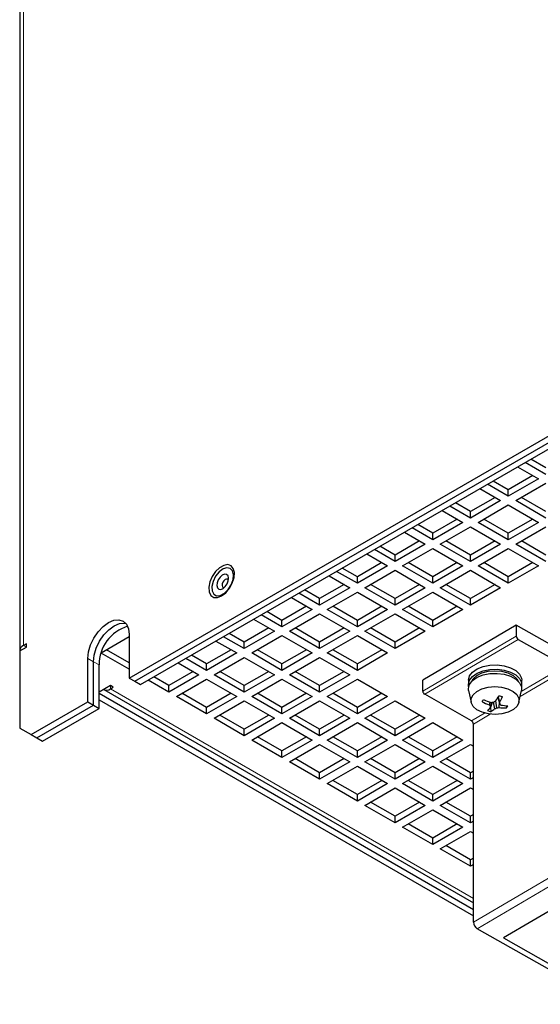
# Model space of a CAD drawing. Header units: millimetres. Extents: x 5 to 418, y 2 to 292.
# Tile 16 of 20: x 325 to 351, y 102 to 151. Entities that reach past the tile are written whole.
import ezdxf

# ---------------------------------------------------------------- set-up
doc = ezdxf.new("R2010")
doc.units = ezdxf.units.MM

msp = doc.modelspace()

# ---------------------------------------------------------------- linework, layer by layer
at = {"color": 7, "linetype": 'Continuous', "lineweight": 25}
for p, q in [((324.959, 167.0921), (324.959, 119.1883)), ((330.434, 117.8269), (356.644, 132.9576)), ((330.7168, 117.6636), (356.9269, 132.7944)), ((330.9996, 117.5003), (357.2097, 132.6311)), ((351.27, 128.0055), (350.2336, 128.6039)), ((351.27, 128.3321), (350.5165, 128.7672)), ((349.8565, 128.3861), (350.8929, 127.7878)), ((349.3844, 127.2436), (348.6309, 127.6786)), ((350.61, 127.9511), (349.3844, 127.2436)), ((350.8929, 127.7878), (349.3844, 126.917)), ((349.7615, 126.6993), (351.27, 127.5701)), ((347.9709, 127.2976), (349.0073, 126.6993)), ((349.3844, 126.917), (348.348, 127.5153)), ((349.3844, 126.917), (349.3844, 127.2436)), ((347.4988, 126.1551), (346.7453, 126.5901)), ((348.7244, 126.8626), (347.4988, 126.1551)), ((349.0073, 126.6993), (347.4988, 125.8284)), ((351.27, 125.8284), (349.7615, 126.6993)), ((351.27, 126.1551), (350.0444, 126.8626)), ((346.0852, 126.2091), (347.1217, 125.6107)), ((347.4988, 125.8284), (346.4624, 126.4268)), ((347.4988, 125.8284), (347.4988, 126.1551)), ((347.8759, 125.6107), (349.3844, 126.4816)), ((349.3844, 126.4816), (350.8929, 125.6107)), ((346.8388, 125.774), (345.6132, 125.0665)), ((347.1217, 125.6107), (345.6132, 124.7399)), ((349.3844, 124.7399), (347.8759, 125.6107)), ((349.3844, 125.0665), (348.1588, 125.774)), ((350.61, 125.774), (349.3844, 125.0665)), ((350.8929, 125.6107), (349.3844, 124.7399)), ((344.1996, 125.1205), (345.2361, 124.5222)), ((345.6132, 124.7399), (344.5767, 125.3382)), ((345.6132, 125.0665), (344.8596, 125.5015)), ((345.6132, 124.7399), (345.6132, 125.0665)), ((345.9903, 124.5222), (347.4988, 125.393)), ((347.4988, 125.393), (349.0073, 124.5222)), ((349.3844, 124.7399), (349.3844, 125.0665)), ((349.7615, 124.5222), (351.27, 125.393)), ((344.9532, 124.6855), (343.7276, 123.978)), ((347.4988, 123.978), (346.2732, 124.6855)), ((348.7244, 124.6855), (347.4988, 123.978)), ((351.27, 123.978), (350.0444, 124.6855)), ((343.7276, 123.6514), (342.6911, 124.2497)), ((343.7276, 123.978), (342.974, 124.413)), ((345.2361, 124.5222), (343.7276, 123.6514)), ((344.1047, 123.4336), (345.6132, 124.3045)), ((345.6132, 124.3045), (347.1217, 123.4336)), ((347.4988, 123.6514), (345.9903, 124.5222)), ((349.0073, 124.5222), (347.4988, 123.6514)), ((347.8759, 123.4336), (349.3844, 124.3045)), ((349.3844, 124.3045), (350.8929, 123.4336)), ((351.27, 123.6514), (349.7615, 124.5222)), ((343.0676, 123.597), (341.8419, 122.8894)), ((342.314, 124.032), (343.3504, 123.4336)), ((343.7276, 123.6514), (343.7276, 123.978)), ((345.6132, 122.8894), (344.3876, 123.597)), ((346.8388, 123.597), (345.6132, 122.8894)), ((347.4988, 123.6514), (347.4988, 123.978)), ((349.3844, 122.8894), (348.1588, 123.597)), ((350.61, 123.597), (349.3844, 122.8894)), ((341.8419, 122.5628), (340.8055, 123.1611)), ((341.8419, 122.8894), (341.0884, 123.3244)), ((343.3504, 123.4336), (341.8419, 122.5628)), ((342.2191, 122.3451), (343.7276, 123.2159)), ((343.7276, 123.2159), (345.2361, 122.3451)), ((345.6132, 122.5628), (344.1047, 123.4336)), ((347.1217, 123.4336), (345.6132, 122.5628)), ((345.9903, 122.3451), (347.4988, 123.2159)), ((347.4988, 123.2159), (349.0073, 122.3451)), ((349.3844, 122.5628), (347.8759, 123.4336)), ((350.8929, 123.4336), (349.3844, 122.5628)), ((340.4284, 122.9434), (341.4648, 122.3451)), ((341.8419, 122.5628), (341.8419, 122.8894)), ((345.6132, 122.5628), (345.6132, 122.8894)), ((349.3844, 122.5628), (349.3844, 122.8894)), ((339.9563, 121.8009), (339.2028, 122.2359)), ((341.1819, 122.5084), (339.9563, 121.8009)), ((341.4648, 122.3451), (339.9563, 121.4743)), ((340.3335, 121.2566), (341.8419, 122.1274)), ((341.8419, 122.1274), (343.3504, 121.2566)), ((343.7276, 121.4743), (342.2191, 122.3451)), ((343.7276, 121.8009), (342.502, 122.5084)), ((344.9532, 122.5084), (343.7276, 121.8009)), ((345.2361, 122.3451), (343.7276, 121.4743)), ((344.1047, 121.2566), (345.6132, 122.1274)), ((345.6132, 122.1274), (347.1217, 121.2566)), ((347.4988, 121.4743), (345.9903, 122.3451)), ((347.4988, 121.8009), (346.2732, 122.5084)), ((348.7244, 122.5084), (347.4988, 121.8009)), ((349.0073, 122.3451), (347.4988, 121.4743)), ((338.5428, 121.8549), (339.5792, 121.2566)), ((339.9563, 121.4743), (338.9199, 122.0726)), ((339.9563, 121.4743), (339.9563, 121.8009)), ((343.7276, 121.4743), (343.7276, 121.8009)), ((347.4988, 121.4743), (347.4988, 121.8009)), ((338.0707, 120.7123), (337.3172, 121.1474)), ((339.2963, 121.4199), (338.0707, 120.7123)), ((339.5792, 121.2566), (338.0707, 120.3857)), ((341.8419, 120.3857), (340.3335, 121.2566)), ((341.8419, 120.7123), (340.6163, 121.4199)), ((343.0676, 121.4199), (341.8419, 120.7123)), ((343.3504, 121.2566), (341.8419, 120.3857)), ((345.6132, 120.3857), (344.1047, 121.2566)), ((345.6132, 120.7123), (344.3876, 121.4199)), ((346.8388, 121.4199), (345.6132, 120.7123)), ((347.1217, 121.2566), (345.6132, 120.3857)), ((336.6572, 120.7663), (337.6936, 120.168)), ((338.0707, 120.3857), (337.0343, 120.984)), ((338.0707, 120.3857), (338.0707, 120.7123)), ((338.4478, 120.168), (339.9563, 121.0388)), ((339.9563, 121.0388), (341.4648, 120.168)), ((341.8419, 120.3857), (341.8419, 120.7123)), ((342.2191, 120.168), (343.7276, 121.0388)), ((343.7276, 121.0388), (345.2361, 120.168)), ((345.6132, 120.3857), (345.6132, 120.7123)), ((337.4107, 120.3313), (336.1851, 119.6238)), ((337.6936, 120.168), (336.1851, 119.2972)), ((339.9563, 119.2972), (338.4478, 120.168)), ((339.9563, 119.6238), (338.7307, 120.3313)), ((341.1819, 120.3313), (339.9563, 119.6238)), ((341.4648, 120.168), (339.9563, 119.2972)), ((343.7276, 119.2972), (342.2191, 120.168)), ((343.7276, 119.6238), (342.502, 120.3313)), ((344.9532, 120.3313), (343.7276, 119.6238)), ((345.2361, 120.168), (343.7276, 119.2972)), ((349.7849, 120.4676), (345.1142, 117.7214)), ((349.7849, 120.4676), (349.7849, 119.9233)), ((352.3156, 119.0332), (349.7849, 120.4676)), ((329.0389, 119.0905), (330.434, 119.8959)), ((330.434, 120.0043), (330.434, 117.8269)), ((334.7715, 119.6778), (335.808, 119.0795)), ((336.1851, 119.2972), (335.1487, 119.8955)), ((336.1851, 119.6238), (335.4315, 120.0588)), ((336.5622, 119.0795), (338.0707, 119.9503)), ((338.0707, 119.9503), (339.5792, 119.0795)), ((340.3335, 119.0795), (341.8419, 119.9503)), ((341.8419, 119.9503), (343.3504, 119.0795)), ((349.88, 119.7605), (352.2205, 118.4339)), ((324.9657, 119.1883), (325.2956, 119.3788)), ((324.9657, 119.1883), (324.9657, 115.3233)), ((325.2956, 119.5421), (325.1542, 119.4605)), ((325.2956, 119.3788), (325.2956, 119.5421)), ((330.434, 118.5897), (329.3026, 119.2428)), ((335.5251, 119.2428), (334.2995, 118.5353)), ((336.1851, 119.2972), (336.1851, 119.6238)), ((338.0707, 118.5353), (336.8451, 119.2428)), ((339.2963, 119.2428), (338.0707, 118.5353)), ((339.9563, 119.2972), (339.9563, 119.6238)), ((341.8419, 118.5353), (340.6163, 119.2428)), ((343.0676, 119.2428), (341.8419, 118.5353)), ((343.7276, 119.2972), (343.7276, 119.6238)), ((328.3598, 116.6295), (328.3598, 118.8069)), ((330.434, 118.2631), (329.0325, 119.0721)), ((334.2995, 118.2086), (333.263, 118.807)), ((334.2995, 118.5353), (333.5459, 118.9703)), ((335.808, 119.0795), (334.2995, 118.2086)), ((334.6766, 117.9909), (336.1851, 118.8618)), ((336.1851, 118.8618), (337.6936, 117.9909)), ((338.0707, 118.2086), (336.5622, 119.0795)), ((339.5792, 119.0795), (338.0707, 118.2086)), ((338.4478, 117.9909), (339.9563, 118.8618)), ((339.9563, 118.8618), (341.4648, 117.9909)), ((341.8419, 118.2086), (340.3335, 119.0795)), ((343.3504, 119.0795), (341.8419, 118.2086)), ((328.6426, 116.4662), (328.6426, 118.6436)), ((328.9255, 116.3029), (328.9255, 118.4804)), ((332.8859, 118.5892), (333.9223, 117.9909)), ((334.2995, 118.2086), (334.2995, 118.5353)), ((338.0707, 118.2086), (338.0707, 118.5353)), ((341.8419, 118.2086), (341.8419, 118.5353)), ((330.434, 117.8269), (330.7168, 117.6636)), ((332.4139, 117.1201), (331.3774, 117.7184)), ((332.4139, 117.4467), (331.6603, 117.8817)), ((333.6395, 118.1542), (332.4139, 117.4467)), ((333.9223, 117.9909), (332.4139, 117.1201)), ((332.791, 116.9024), (334.2995, 117.7732)), ((334.2995, 117.7732), (335.808, 116.9024)), ((336.1851, 117.1201), (334.6766, 117.9909)), ((336.1851, 117.4467), (334.9595, 118.1542)), ((337.4107, 118.1542), (336.1851, 117.4467)), ((337.6936, 117.9909), (336.1851, 117.1201)), ((336.5622, 116.9024), (338.0707, 117.7732)), ((338.0707, 117.7732), (339.5792, 116.9024)), ((339.9563, 117.1201), (338.4478, 117.9909)), ((339.9563, 117.4467), (338.7307, 118.1542)), ((341.1819, 118.1542), (339.9563, 117.4467)), ((341.4648, 117.9909), (339.9563, 117.1201)), ((340.3335, 116.9024), (341.8419, 117.7732)), ((341.8419, 117.7732), (343.3504, 116.9024)), ((345.1142, 117.1771), (345.1142, 117.7214)), ((347.3911, 117.7187), (347.3911, 117.5009)), ((350.0578, 117.5009), (350.0578, 117.7187)), ((329.4911, 117.4467), (328.9255, 117.1201)), ((329.1578, 117.2504), (347.645, 106.578)), ((329.6326, 117.365), (329.4911, 117.4467)), ((329.4911, 117.2834), (329.6326, 117.365)), ((330.7168, 117.6636), (330.9996, 117.5003)), ((332.4139, 117.1201), (332.4139, 117.4467)), ((336.1851, 117.1201), (336.1851, 117.4467)), ((339.9563, 117.1201), (339.9563, 117.4467)), ((347.4015, 117.1981), (347.5284, 116.6151)), ((349.9205, 116.6151), (350.0474, 117.1981)), ((328.9255, 117.0657), (347.645, 106.2591)), ((328.9255, 116.7391), (347.645, 105.9325)), ((334.2995, 116.0315), (332.791, 116.9024)), ((334.2995, 116.3582), (333.0739, 117.0657)), ((335.5251, 117.0657), (334.2995, 116.3582)), ((335.808, 116.9024), (334.2995, 116.0315)), ((338.0707, 116.0315), (336.5622, 116.9024)), ((338.0707, 116.3582), (336.8451, 117.0657)), ((339.2963, 117.0657), (338.0707, 116.3582)), ((339.5792, 116.9024), (338.0707, 116.0315)), ((341.8419, 116.0315), (340.3335, 116.9024)), ((341.8419, 116.3582), (340.6163, 117.0657)), ((343.0676, 117.0657), (341.8419, 116.3582)), ((343.3504, 116.9024), (341.8419, 116.0315)), ((347.5498, 115.6877), (345.2094, 117.0143)), ((348.8614, 116.8402), (348.9631, 116.5413)), ((348.8773, 116.8641), (348.9555, 116.6196)), ((325.5313, 114.9967), (328.3598, 116.6295)), ((325.8142, 114.8334), (328.6426, 116.4662)), ((326.097, 114.6701), (328.9255, 116.3029)), ((328.3598, 116.6295), (328.6426, 116.4662)), ((328.6426, 116.4662), (328.9255, 116.3029)), ((334.2995, 116.0315), (334.2995, 116.3582)), ((334.6766, 115.8138), (336.1851, 116.6847)), ((336.1851, 116.6847), (337.6936, 115.8138)), ((338.0707, 116.0315), (338.0707, 116.3582)), ((338.4478, 115.8138), (339.9563, 116.6847)), ((339.9563, 116.6847), (341.4648, 115.8138)), ((341.8419, 116.0315), (341.8419, 116.3582)), ((342.2191, 115.8138), (343.7276, 116.6847)), ((343.7276, 116.6847), (345.2361, 115.8138)), ((348.4648, 116.6249), (348.4339, 116.4815)), ((348.5457, 116.606), (348.4858, 116.4132)), ((348.5844, 116.612), (348.4934, 116.3473)), ((348.4947, 116.3511), (348.5212, 116.1512)), ((348.6245, 116.6186), (348.7024, 116.2932)), ((348.7534, 116.6833), (348.8007, 116.3319)), ((348.9258, 116.651), (348.9204, 116.3558)), ((349.2793, 116.4392), (349.2939, 116.329)), ((336.1851, 114.943), (334.6766, 115.8138)), ((336.1851, 115.2696), (334.9595, 115.9771)), ((337.4107, 115.9771), (336.1851, 115.2696)), ((337.6936, 115.8138), (336.1851, 114.943)), ((339.9563, 114.943), (338.4478, 115.8138)), ((339.9563, 115.2696), (338.7307, 115.9771)), ((341.1819, 115.9771), (339.9563, 115.2696)), ((341.4648, 115.8138), (339.9563, 114.943)), ((343.7276, 114.943), (342.2191, 115.8138)), ((343.7276, 115.2696), (342.502, 115.9771)), ((344.9532, 115.9771), (343.7276, 115.2696)), ((345.2361, 115.8138), (343.7276, 114.943)), ((324.9657, 115.3233), (325.5313, 114.9967)), ((336.1851, 114.943), (336.1851, 115.2696)), ((336.5622, 114.7253), (338.0707, 115.5961)), ((338.0707, 115.5961), (339.5792, 114.7253)), ((339.9563, 114.943), (339.9563, 115.2696)), ((340.3335, 114.7253), (341.8419, 115.5961)), ((341.8419, 115.5961), (343.3504, 114.7253)), ((343.7276, 114.943), (343.7276, 115.2696)), ((344.1047, 114.7253), (345.6132, 115.5961)), ((345.6132, 115.5961), (347.1217, 114.7253)), ((347.645, 105.6175), (347.645, 115.5249)), ((325.5313, 114.9967), (325.8142, 114.8334)), ((325.8142, 114.8334), (326.097, 114.6701)), ((338.0707, 113.8545), (336.5622, 114.7253)), ((338.0707, 114.1811), (336.8451, 114.8886)), ((339.2963, 114.8886), (338.0707, 114.1811)), ((339.5792, 114.7253), (338.0707, 113.8545)), ((341.8419, 113.8545), (340.3335, 114.7253)), ((341.8419, 114.1811), (340.6163, 114.8886)), ((343.0676, 114.8886), (341.8419, 114.1811)), ((343.3504, 114.7253), (341.8419, 113.8545)), ((345.6132, 113.8545), (344.1047, 114.7253)), ((345.6132, 114.1811), (344.3876, 114.8886)), ((346.8388, 114.8886), (345.6132, 114.1811)), ((347.1217, 114.7253), (345.6132, 113.8545)), ((338.4478, 113.6367), (339.9563, 114.5076)), ((339.9563, 114.5076), (341.4648, 113.6367)), ((342.2191, 113.6367), (343.7276, 114.5076)), ((343.7276, 114.5076), (345.2361, 113.6367)), ((345.9903, 113.6367), (347.4988, 114.5076)), ((347.4988, 114.5076), (347.645, 114.4232)), ((338.0707, 113.8545), (338.0707, 114.1811)), ((339.9563, 113.0925), (338.7307, 113.8001)), ((341.1819, 113.8001), (339.9563, 113.0925)), ((341.8419, 113.8545), (341.8419, 114.1811)), ((343.7276, 113.0925), (342.502, 113.8001)), ((344.9532, 113.8001), (343.7276, 113.0925)), ((345.6132, 113.8545), (345.6132, 114.1811)), ((347.4988, 113.0925), (346.2732, 113.8001)), ((339.9563, 112.7659), (338.4478, 113.6367)), ((341.4648, 113.6367), (339.9563, 112.7659)), ((340.3335, 112.5482), (341.8419, 113.419)), ((341.8419, 113.419), (343.3504, 112.5482)), ((343.7276, 112.7659), (342.2191, 113.6367)), ((345.2361, 113.6367), (343.7276, 112.7659)), ((344.1047, 112.5482), (345.6132, 113.419)), ((345.6132, 113.419), (347.1217, 112.5482)), ((347.4988, 112.7659), (345.9903, 113.6367)), ((339.9563, 112.7659), (339.9563, 113.0925)), ((343.7276, 112.7659), (343.7276, 113.0925)), ((347.645, 113.1769), (347.4988, 113.0925)), ((347.4988, 112.7659), (347.4988, 113.0925)), ((347.645, 112.8503), (347.4988, 112.7659)), ((341.8419, 111.6774), (340.3335, 112.5482)), ((341.8419, 112.004), (340.6163, 112.7115)), ((343.0676, 112.7115), (341.8419, 112.004)), ((343.3504, 112.5482), (341.8419, 111.6774)), ((342.2191, 111.4597), (343.7276, 112.3305)), ((343.7276, 112.3305), (345.2361, 111.4597)), ((345.6132, 111.6774), (344.1047, 112.5482)), ((345.6132, 112.004), (344.3876, 112.7115)), ((346.8388, 112.7115), (345.6132, 112.004)), ((347.1217, 112.5482), (345.6132, 111.6774)), ((345.9903, 111.4597), (347.4988, 112.3305)), ((347.4988, 112.3305), (347.645, 112.2461)), ((341.8419, 111.6774), (341.8419, 112.004)), ((345.6132, 111.6774), (345.6132, 112.004)), ((343.7276, 110.5888), (342.2191, 111.4597)), ((343.7276, 110.9154), (342.502, 111.623)), ((344.9532, 111.623), (343.7276, 110.9154)), ((345.2361, 111.4597), (343.7276, 110.5888)), ((347.4988, 110.5888), (345.9903, 111.4597)), ((347.4988, 110.9154), (346.2732, 111.623)), ((343.7276, 110.5888), (343.7276, 110.9154)), ((344.1047, 110.3711), (345.6132, 111.242)), ((345.6132, 111.242), (347.1217, 110.3711)), ((347.645, 110.9998), (347.4988, 110.9154)), ((347.4988, 110.5888), (347.4988, 110.9154)), ((345.6132, 109.5003), (344.1047, 110.3711)), ((345.6132, 109.8269), (344.3876, 110.5344)), ((346.8388, 110.5344), (345.6132, 109.8269)), ((347.1217, 110.3711), (345.6132, 109.5003)), ((347.645, 110.6732), (347.4988, 110.5888)), ((345.6132, 109.5003), (345.6132, 109.8269)), ((345.9903, 109.2826), (347.4988, 110.1534)), ((347.4988, 110.1534), (347.645, 110.069)), ((347.4988, 108.7384), (346.2732, 109.4459)), ((347.4988, 108.4117), (345.9903, 109.2826)), ((347.645, 108.8227), (347.4988, 108.7384)), ((347.4988, 108.4117), (347.4988, 108.7384)), ((347.645, 108.4961), (347.4988, 108.4117)), ((353.3286, 107.2913), (349.1437, 104.8308)), ((354.5047, 101.5117), (347.8353, 105.2919)), ((349.1437, 104.8308), (353.8608, 102.1571))]:
    msp.add_line(p, q, dxfattribs=at)
at = {"color": 7, "linetype": 'Continuous', "lineweight": 18}
for p, q in [((325.1542, 167.3642), (325.1542, 119.4605)), ((349.7849, 119.9233), (345.1142, 117.1771)), ((345.2094, 117.0143), (349.88, 119.7605)), ((325.2956, 119.3788), (325.1542, 119.4605)), ((328.3598, 118.8069), (328.6426, 118.6436)), ((328.6426, 118.6436), (328.9255, 118.4804)), ((349.9823, 116.8992), (352.3156, 118.2711)), ((352.2205, 118.4339), (350.0369, 117.15)), ((329.4911, 117.4467), (329.4911, 117.2834)), ((329.4911, 117.2834), (347.645, 106.8034)), ((348.2061, 116.0736), (347.5498, 115.6877)), ((347.645, 115.5249), (348.4864, 116.0196)), ((352.3156, 108.3637), (347.645, 105.6175)), ((347.8353, 105.2919), (352.5059, 108.0381))]:
    msp.add_line(p, q, dxfattribs=at)
at = {"color": 7, "linetype": 'Continuous', "lineweight": 25, "flags": 128}
for points in [[(335.0537, 121.9309), (335.2619, 122.0912), (335.4475, 122.3144), (335.5904, 122.5762), (335.6752, 122.8483), (335.6926, 123.1012), (335.6408, 123.3076), (335.5254, 123.445), (335.3589, 123.4985), (335.1592, 123.4624), (334.9482, 123.3406), (334.7486, 123.1462), (334.582, 122.9004), (334.4666, 122.6297), (334.4148, 122.3636), (334.4322, 122.1307), (334.517, 121.9565), (334.6599, 121.8597), (334.8456, 121.8509), (335.0537, 121.9309)], [(335.654, 122.9929), (335.6053, 123.1899), (335.4894, 123.3126), (335.322, 123.3445), (335.1258, 123.2811), (334.9272, 123.1312), (334.753, 122.9149), (334.6268, 122.6615), (334.5656, 122.4051), (334.5776, 122.1805), (334.6614, 122.0178), (334.8054, 121.9392), (334.9904, 121.9552), (335.1912, 122.0637), (335.3809, 122.25), (335.5337, 122.4889), (335.629, 122.7482), (335.654, 122.9929)], [(335.4046, 122.8316), (335.3752, 122.944), (335.3052, 123.0102), (335.2051, 123.02), (335.0903, 122.9719), (334.9782, 122.8732), (334.8859, 122.739), (334.8274, 122.5897), (334.8117, 122.4481), (334.8411, 122.3356), (334.9112, 122.2695), (335.0112, 122.2597), (335.126, 122.3078), (335.2381, 122.4065), (335.3304, 122.5406), (335.3889, 122.6899), (335.4046, 122.8316)], [(335.3953, 122.718), (335.3885, 122.7326), (335.3496, 122.7694), (335.294, 122.7748), (335.2302, 122.7481), (335.168, 122.6933), (335.1167, 122.6187), (335.0842, 122.5358), (335.0755, 122.4571), (335.0918, 122.3946), (335.1307, 122.3579), (335.184, 122.3521)], [(328.3598, 118.8069), (328.3951, 119.1373), (328.4987, 119.4859), (328.6635, 119.8291), (328.8783, 120.1434), (329.1284, 120.4075), (329.3969, 120.6032), (329.6653, 120.7174), (329.9154, 120.7421), (330.1302, 120.6758), (330.295, 120.5229), (330.3986, 120.2939), (330.434, 120.0043)], [(328.6426, 118.6436), (328.678, 118.974), (328.7816, 119.3227), (328.9464, 119.6658), (329.1612, 119.9801), (329.4113, 120.2442), (329.6797, 120.4399), (329.9481, 120.5541), (330.1983, 120.5788), (330.2578, 120.5704)], [(328.6426, 118.6436), (328.678, 118.974), (328.7816, 119.3227), (328.9464, 119.6658), (329.1612, 119.9801), (329.4113, 120.2442), (329.6797, 120.4399), (329.9481, 120.5541), (330.1983, 120.5788), (330.2578, 120.5704)], [(347.3911, 117.7187), (347.3912, 117.7273), (347.4447, 117.9346), (347.593, 118.1259), (347.8253, 118.2871), (348.1243, 118.406), (348.4678, 118.474), (348.8303, 118.486), (349.185, 118.441), (349.5055, 118.3425), (349.7681, 118.1977), (349.9533, 118.0174), (350.0473, 117.815), (350.0578, 117.7187)], [(347.4032, 117.3975), (347.3912, 117.5095), (347.4447, 117.7169), (347.593, 117.9082), (347.8253, 118.0693), (348.1243, 118.1883), (348.4678, 118.2563), (348.8303, 118.2682), (349.185, 118.2233), (349.5055, 118.1248), (349.7681, 117.98), (349.9533, 117.7997), (350.0473, 117.5972), (350.0457, 117.3975)], [(347.5606, 117.6696), (347.6292, 117.784), (347.8117, 117.9507), (348.0682, 118.0809), (348.3778, 118.1641), (348.7155, 118.1937), (349.0539, 118.1671), (349.3657, 118.0865), (349.6255, 117.9585), (349.8123, 117.7934), (349.8883, 117.6696)], [(347.4015, 117.1981), (347.3912, 117.3027), (347.4447, 117.51), (347.593, 117.7013), (347.8253, 117.8625), (348.1243, 117.9814), (348.4678, 118.0494), (348.8303, 118.0614), (349.185, 118.0164), (349.5055, 117.9179), (349.7681, 117.7731), (349.9533, 117.5928), (350.0473, 117.3904), (350.0474, 117.1981)], [(349.8247, 116.4175), (349.6413, 116.2501), (349.3837, 116.1192), (349.0727, 116.0356), (348.7334, 116.006), (348.3935, 116.0327), (348.0803, 116.1136), (347.8194, 116.2422), (347.6317, 116.408), (347.5326, 116.5977), (347.53, 116.7957), (347.6242, 116.9862), (347.8076, 117.1536), (348.0652, 117.2844), (348.3762, 117.368), (348.7155, 117.3977), (349.0554, 117.371), (349.3686, 117.29), (349.6295, 117.1614), (349.8172, 116.9956), (349.9163, 116.806), (349.9189, 116.6079), (349.8247, 116.4175)]]:
    msp.add_lwpolyline(points, dxfattribs=at)
at = {"color": 7, "linetype": 'Continuous', "lineweight": 25}
for centre, radius, start, end in [((330.9389, 118.487), 2.0135, 106.8211, 180.1878), ((349.988, 119.9327), 0.2033, 182.67232, 237.93254), ((325.2662, 119.1781), 0.3038, 111.63414, 188.36049), ((329.2959, 117.556), 0.3353, 245.69288, 305.61758), ((345.3173, 117.1866), 0.2033, 182.67232, 237.93254), ((344.5048, 119.4949), 4.5696, 321.39651, 323.01485), ((349.8735, 120.6945), 4.3065, 246.4812, 251.80081), ((342.5541, 121.0673), 7.5928, 324.64261, 327.07962), ((349.9929, 120.7084), 3.9152, 254.21275, 256.80515), ((346.8006, 117.9134), 2.5134, 329.01869, 336.13637), ((349.3629, 119.0066), 2.6905, 241.42391, 249.80202), ((346.9324, 117.682), 2.0538, 313.63539, 319.46758), ((349.8521, 117.5056), 1.7492, 215.83328, 218.64181), ((350.591, 116.6225), 2.1155, 185.67566, 187.47481), ((347.9916, 117.0137), 1.0121, 301.55205, 314.61418), ((347.9654, 120.4908), 3.9279, 278.24279, 280.01178), ((346.8992, 120.12), 3.9102, 296.56979, 298.19099), ((347.9969, 118.2315), 2.0626, 290.00049, 292.93325), ((348.3353, 118.9748), 2.6836, 279.98638, 282.59344), ((349.2729, 118.6557), 2.3268, 261.28697, 270.51767), ((343.3122, 116.0314), 5.6739, 5.156, 5.94979), ((352.1376, 119.0782), 4.0636, 218.63076, 219.78793), ((349.6043, 119.597), 3.1745, 259.30202, 265.82189), ((348.0103, 117.4061), 1.6756, 319.99845, 324.41292), ((349.0781, 118.66), 2.5698, 253.53395, 257.48395), ((347.4419, 115.5154), 0.2033, 2.67232, 57.93254), ((348.0511, 105.6365), 0.4066, 182.67232, 237.93254)]:
    msp.add_arc(centre, radius, start, end, dxfattribs=at)

doc.saveas('drawing.dxf')
